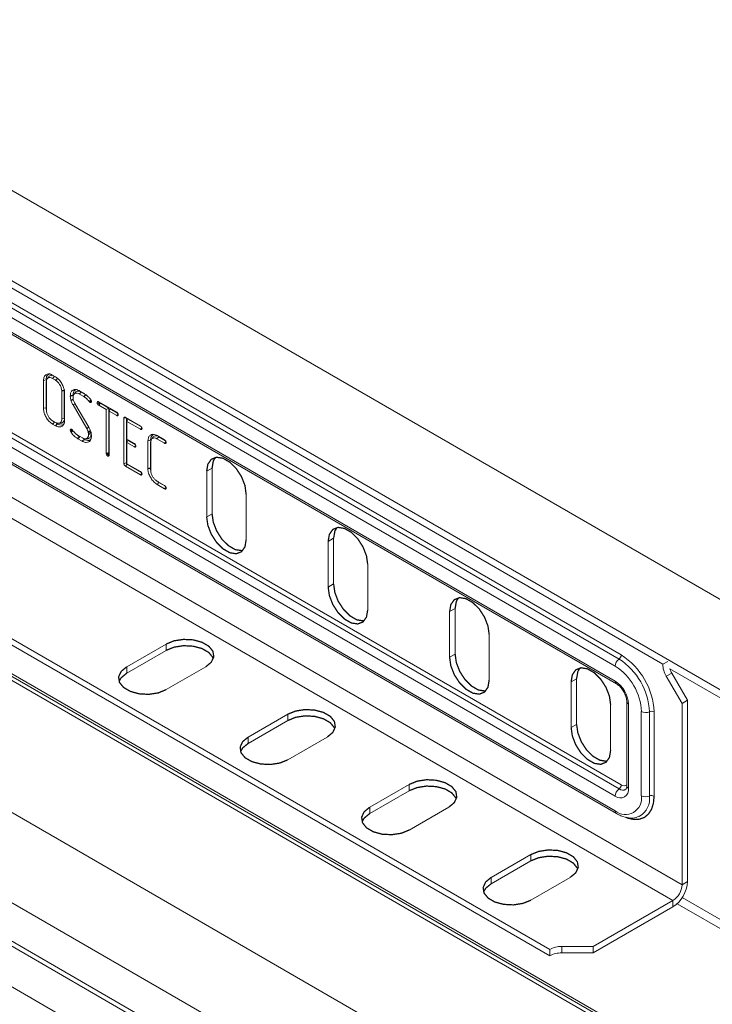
# Model space of a CAD drawing. Header units: millimetres. Extents: x 274 to 1864, y -1378 to 533.
# Tile 27 of 32: x 868 to 949, y 120 to 235. Entities that reach past the tile are written whole.
import ezdxf

# ---------------------------------------------------------------- set-up
doc = ezdxf.new("R2010")
doc.units = ezdxf.units.MM
doc.linetypes.add('K5LT32768', pattern=[0])
doc.linetypes.add('K5LT32769', pattern=[0])

msp = doc.modelspace()

# ---------------------------------------------------------------- linework, layer by layer
at = {"color": 7, "linetype": 'K5LT32768', "lineweight": 15}
for p, q in [((943.22, 159.96), (813.35, 234.93)), ((1028.01, 122.39), (838.5, 231.79)), ((818.18, 230.43), (938.39, 161.04)), ((937.68, 159.73), (817.47, 229.13)), ((817.92, 229.96), (938.13, 160.56)), ((817.47, 227.41), (937.68, 158.01)), ((817.62, 227.09), (937.83, 157.69)), ((833.95, 223.91), (1023.46, 114.51)), ((937.68, 144.63), (817.47, 214.02)), ((817.47, 212.3), (937.68, 142.91)), ((817.62, 211.98), (937.83, 142.59)), ((811.11, 211.87), (945.46, 134.31)), ((810.05, 210.03), (944.4, 132.48)), ((800.19, 201.76), (930.06, 126.79)), ((800.19, 201.02), (930.06, 126.05)), ((965.32, 86.2), (775.82, 195.6)), ((872.19, 193.58), (872.54, 193.38)), ((871.43, 193.04), (871.13, 192.97)), ((871.13, 189.73), (871.13, 192.97)), ((871.43, 189.8), (871.43, 192.84)), ((871.47, 192.79), (871.47, 189.52)), ((872.54, 192.99), (872.18, 193.2)), ((872.76, 193.21), (872.54, 192.99)), ((873.26, 188.49), (873.26, 191.76)), ((873.56, 188.56), (873.56, 191.83)), ((873.59, 191.55), (873.59, 188.31)), ((874.86, 191.61), (874.72, 191.39)), ((874.82, 191.86), (875.1, 191.93)), ((875.84, 191.09), (875.31, 191.39)), ((875.32, 191.78), (875.83, 191.48)), ((876.05, 191.31), (875.52, 191.62)), ((874.82, 190.26), (874.58, 190.12)), ((876.17, 187.38), (874.58, 190.12)), ((874.59, 191), (874.6, 190.83)), ((874.6, 190.83), (874.61, 190.74)), ((874.61, 190.74), (874.64, 190.65)), ((874.8, 190.29), (876.4, 187.55)), ((876.57, 190.41), (876.46, 190.51)), ((877.62, 190.44), (877.38, 190.39)), ((877.56, 190.48), (879.66, 189.27)), ((877.77, 190.32), (877.56, 190.1)), ((877.7, 190.38), (877.69, 190.4)), ((878.74, 189.76), (877.77, 190.32)), ((871.43, 189.8), (871.13, 189.73)), ((878.44, 189.59), (877.56, 190.1)), ((878.74, 189.76), (878.44, 189.59)), ((878.44, 184.48), (878.44, 189.59)), ((878.74, 184.55), (878.74, 189.76)), ((878.9, 189.67), (878.78, 189.39)), ((878.78, 189.39), (878.78, 184.28)), ((879.66, 188.88), (878.78, 189.39)), ((879.76, 189.17), (878.9, 189.67)), ((960.57, 78.46), (771.07, 187.86)), ((872.4, 188.12), (872.15, 188.31)), ((872.18, 188.29), (872.54, 188.08)), ((872.4, 188.12), (872.19, 187.9)), ((872.54, 187.7), (872.19, 187.9)), ((872.75, 187.92), (872.63, 187.99)), ((873.56, 188.56), (873.26, 188.49)), ((880.75, 188.64), (880.5, 188.58)), ((880.5, 183.31), (880.5, 188.58)), ((880.68, 188.68), (882.43, 187.67)), ((880.8, 183.38), (880.8, 188.61)), ((880.96, 188.48), (880.84, 188.21)), ((880.84, 188.21), (880.84, 186.13)), ((882.43, 187.29), (880.84, 188.21)), ((882.53, 187.57), (880.96, 188.48)), ((874.48, 187.24), (874.26, 187.18)), ((874.28, 187.08), (874.26, 187.18)), ((874.53, 187.19), (874.28, 187.08)), ((874.34, 186.97), (874.28, 187.08)), ((874.41, 187.31), (874.52, 187.21)), ((876.38, 186.68), (876.37, 186.83)), ((876.68, 186.76), (876.38, 186.68)), ((876.64, 187.02), (876.67, 186.91)), ((876.67, 186.91), (876.7, 186.73)), ((876.68, 186.76), (876.67, 186.87)), ((876.7, 186.73), (876.72, 186.63)), ((875.14, 186.59), (875.66, 186.28)), ((875.65, 185.9), (875.14, 186.2)), ((875.86, 186.12), (875.65, 185.9)), ((876.65, 186.13), (876.58, 186.06)), ((876.72, 186.63), (876.72, 186.51)), ((880.84, 186.13), (881.72, 185.62)), ((880.96, 186.02), (880.84, 185.75)), ((880.84, 185.75), (880.84, 183.29)), ((881.72, 185.24), (880.84, 185.75)), ((881.82, 185.53), (880.96, 186.02)), ((883.59, 186.02), (883.29, 185.95)), ((883.29, 182.71), (883.29, 185.95)), ((883.59, 182.78), (883.59, 185.82)), ((883.63, 185.78), (883.63, 182.5)), ((884.56, 186.4), (884.34, 186.18)), ((885.24, 185.66), (884.34, 186.18)), ((884.36, 186.56), (885.24, 186.05)), ((885.33, 185.95), (884.56, 186.4)), ((878.78, 184.45), (878.76, 184.47)), ((881.88, 185.41), (881.72, 185.24)), ((960.45, 74.05), (770.94, 183.45)), ((1011.8, 74.73), (822.3, 184.12)), ((1012.53, 74.8), (823.03, 184.2)), ((1013.34, 74.63), (823.84, 184.03)), ((878.78, 184.35), (878.61, 184.18)), ((878.76, 184.21), (878.73, 184.16)), ((880.8, 183.38), (880.5, 183.31)), ((880.84, 183.29), (882.43, 182.38)), ((960.2, 73.62), (770.7, 183.01)), ((880.89, 183.22), (880.68, 183)), ((882.43, 181.99), (880.68, 183)), ((882.53, 182.28), (880.89, 183.22)), ((890.76, 182.77), (890.13, 182.41)), ((890.13, 182.41), (890.13, 177.1)), ((890.76, 182.77), (890.76, 177.47)), ((884.34, 181.27), (885.24, 180.75)), ((884.57, 181.1), (884.36, 180.88)), ((884.57, 181.1), (884.39, 181.24)), ((885.33, 180.66), (884.57, 181.1)), ((885.24, 180.37), (884.36, 180.88)), ((959.04, 69.57), (769.53, 178.97)), ((894.72, 174.44), (894.72, 179.75)), ((890.76, 177.47), (890.13, 177.1)), ((904.91, 174.61), (904.27, 174.24)), ((904.27, 174.24), (904.27, 168.93)), ((904.91, 174.61), (904.91, 169.3)), ((908.87, 166.28), (908.87, 171.59)), ((904.91, 169.3), (904.27, 168.93)), ((919.05, 166.44), (918.41, 166.08)), ((918.41, 166.08), (918.41, 160.77)), ((919.05, 166.44), (919.05, 161.14)), ((923.01, 158.12), (923.01, 163.42)), ((885.42, 162.31), (880.82, 159.66)), ((885.42, 161.58), (880.82, 158.92)), ((885.42, 161.58), (885.42, 162.31)), ((919.05, 161.14), (918.41, 160.77)), ((880.82, 158.92), (880.82, 159.66)), ((885.42, 157.01), (890.02, 159.66)), ((943.79, 160.29), (943.22, 159.96)), ((933.19, 158.28), (932.55, 157.91)), ((933.19, 158.28), (933.19, 152.97)), ((944.27, 158.94), (943.63, 158.57)), ((943.63, 158.57), (945.46, 155.4)), ((944.27, 158.94), (946.1, 155.77)), ((932.55, 157.91), (932.55, 152.61)), ((946.1, 155.77), (945.46, 155.4)), ((946.1, 134.68), (946.1, 155.77)), ((937.15, 149.95), (937.15, 155.26)), ((939.03, 155.61), (939.03, 145.81)), ((939.03, 155.61), (939.03, 155.6)), ((939.23, 155.32), (939.23, 145.52)), ((945.46, 134.31), (945.46, 155.4)), ((899.56, 154.15), (894.97, 151.49)), ((899.56, 153.41), (899.56, 154.15)), ((940.72, 144.66), (940.72, 154.46)), ((941.67, 154.44), (941.67, 144.64)), ((942.21, 154.42), (942.21, 144.62)), ((899.56, 153.41), (894.97, 150.76)), ((933.19, 152.97), (932.55, 152.61)), ((894.97, 150.76), (894.97, 151.49)), ((899.56, 148.84), (904.16, 151.49)), ((913.7, 145.98), (909.11, 143.33)), ((913.7, 145.25), (913.7, 145.98)), ((913.7, 145.25), (909.11, 142.6)), ((909.11, 142.6), (909.11, 143.33)), ((913.7, 140.68), (918.3, 143.33)), ((940.52, 142.29), (940.46, 142.26)), ((927.85, 137.82), (923.25, 135.17)), ((927.85, 137.09), (927.85, 137.82)), ((927.85, 137.09), (923.25, 134.43)), ((923.25, 134.43), (923.25, 135.17)), ((927.85, 132.51), (932.44, 135.17)), ((945.46, 134.31), (946.1, 134.68)), ((935.13, 127.13), (944.4, 132.48)), ((935.13, 126.39), (944.4, 131.74)), ((944.4, 132.48), (944.4, 131.74)), ((935.13, 127.13), (931.47, 127.13)), ((931.47, 126.39), (931.47, 127.13)), ((935.13, 126.39), (935.13, 127.13)), ((930.06, 126.05), (930.06, 126.79)), ((935.13, 126.39), (931.47, 126.39))]:
    msp.add_line(p, q, dxfattribs=at)
at = {"color": 8, "linetype": 'K5LT32769', "lineweight": 15, "true_color": 0x808080}
for p, q in [((850.31, 196.15), (938.13, 145.46)), ((851.11, 196.32), (938.39, 145.93)), ((1029.36, 110.16), (944.04, 159.42)), ((1028.9, 83.61), (944.89, 132.11)), ((1029.36, 84.41), (945.49, 132.83))]:
    msp.add_line(p, q, dxfattribs=at)
at = {"color": 7, "linetype": 'K5LT32768', "const_width": 0.15}
for points in [[(871.74, 193.41), (871.67, 193.3), (871.6, 193.19)], [(872.39, 193.42), (872.33, 193.36), (872.27, 193.29), (872.18, 193.2)], [(873.56, 191.83), (873.47, 191.81), (873.38, 191.79), (873.26, 191.76)], [(874.56, 191.24), (874.47, 191.22), (874.38, 191.19), (874.26, 191.16)], [(874.82, 191.86), (874.74, 191.85), (874.66, 191.85), (874.55, 191.84)], [(875.52, 191.62), (875.46, 191.55), (875.39, 191.48), (875.31, 191.39)], [(876.05, 191.31), (875.99, 191.24), (875.93, 191.18), (875.84, 191.09)], [(874.61, 190.77), (874.48, 190.72), (874.33, 190.66)], [(876.68, 190.67), (876.59, 190.61), (876.46, 190.51)], [(879.82, 189.05), (879.75, 188.98), (879.66, 188.88)], [(872.75, 187.92), (872.68, 187.86), (872.62, 187.79), (872.54, 187.7)], [(872.96, 187.99), (873.09, 188), (873.22, 188.01)], [(874.58, 187.11), (874.47, 187.05), (874.34, 186.97)], [(876.42, 187.52), (876.36, 187.49), (876.28, 187.44), (876.17, 187.38)], [(876.61, 187.1), (876.5, 187.06), (876.33, 187)], [(876.66, 186.91), (876.54, 186.88), (876.37, 186.83)], [(882.59, 187.46), (882.53, 187.4), (882.43, 187.29)], [(875.35, 186.42), (875.29, 186.35), (875.22, 186.29), (875.14, 186.2)], [(876.08, 186.2), (876.21, 186.2), (876.34, 186.21)], [(876.58, 186.06), (876.53, 185.99), (876.49, 185.93), (876.43, 185.84)], [(883.9, 186.39), (883.82, 186.28), (883.75, 186.17)], [(885.4, 185.84), (885.33, 185.77), (885.24, 185.66)], [(878.74, 184.55), (878.63, 184.52), (878.54, 184.5), (878.44, 184.48)], [(894.72, 179.75), (894.59, 180.74), (894.19, 181.77), (893.58, 182.71), (892.83, 183.46), (892.03, 183.92), (891.28, 184.04), (890.67, 183.8), (890.27, 183.23), (890.13, 182.41)], [(891.15, 184.02), (890.9, 183.6), (890.76, 182.77)], [(882.59, 182.16), (882.52, 182.08), (882.43, 181.99)], [(883.59, 182.78), (883.5, 182.76), (883.41, 182.74), (883.29, 182.71)], [(885.4, 180.54), (885.34, 180.48), (885.24, 180.37)], [(890.76, 177.47), (890.9, 176.48), (891.3, 175.45), (891.91, 174.5), (892.66, 173.76), (893.46, 173.29), (894.21, 173.18), (894.34, 173.19)], [(890.13, 177.1), (890.27, 176.11), (890.67, 175.08), (891.28, 174.14), (892.03, 173.39), (892.83, 172.93), (893.58, 172.81), (894.19, 173.05), (894.59, 173.62), (894.72, 174.44)], [(908.87, 171.59), (908.73, 172.58), (908.33, 173.6), (907.72, 174.55), (906.97, 175.3), (906.17, 175.76), (905.42, 175.88), (904.81, 175.64), (904.41, 175.07), (904.27, 174.24)], [(905.29, 175.86), (905.05, 175.44), (904.91, 174.61)], [(904.27, 168.93), (904.41, 167.95), (904.81, 166.92), (905.42, 165.97), (906.17, 165.22), (906.97, 164.76), (907.72, 164.65), (908.33, 164.88), (908.73, 165.45), (908.87, 166.28)], [(904.91, 169.3), (905.05, 168.31), (905.44, 167.28), (906.06, 166.34), (906.81, 165.59), (907.6, 165.13), (908.35, 165.01), (908.48, 165.03)], [(923.01, 163.42), (922.87, 164.41), (922.47, 165.44), (921.86, 166.39), (921.11, 167.13), (920.31, 167.59), (919.56, 167.71), (918.95, 167.47), (918.55, 166.9), (918.41, 166.08)], [(919.44, 167.69), (919.19, 167.27), (919.05, 166.44)], [(890.02, 159.66), (890.66, 160.19), (890.96, 160.82), (890.86, 161.47), (890.38, 162.06), (889.58, 162.52), (888.56, 162.8), (887.43, 162.85), (886.34, 162.69), (885.42, 162.31)], [(890.9, 160.62), (890.86, 160.74), (890.38, 161.33), (889.58, 161.79), (888.56, 162.06), (887.43, 162.12), (886.34, 161.95), (885.42, 161.58)], [(918.41, 160.77), (918.55, 159.78), (918.95, 158.75), (919.56, 157.81), (920.31, 157.06), (921.11, 156.6), (921.86, 156.48), (922.47, 156.72), (922.87, 157.29), (923.01, 158.12)], [(919.05, 161.14), (919.19, 160.15), (919.59, 159.12), (920.2, 158.18), (920.95, 157.43), (921.75, 156.97), (922.5, 156.85), (922.62, 156.87)], [(880.82, 159.66), (880.18, 159.13), (879.88, 158.5), (879.98, 157.85), (880.46, 157.26), (881.26, 156.8), (882.28, 156.52), (883.4, 156.46), (884.5, 156.63), (885.42, 157.01)], [(937.15, 155.26), (937.01, 156.25), (936.61, 157.28), (936, 158.22), (935.25, 158.97), (934.45, 159.43), (933.7, 159.55), (933.09, 159.31), (932.69, 158.74), (932.55, 157.91)], [(933.58, 159.53), (933.33, 159.11), (933.19, 158.28)], [(880.82, 158.92), (880.18, 158.39), (879.93, 157.96)], [(904.16, 151.49), (904.81, 152.03), (905.1, 152.66), (905, 153.31), (904.52, 153.9), (903.72, 154.36), (902.7, 154.63), (901.58, 154.69), (900.49, 154.52), (899.56, 154.15)], [(905.05, 152.45), (905, 152.57), (904.52, 153.16), (903.72, 153.62), (902.7, 153.9), (901.58, 153.96), (900.49, 153.79), (899.56, 153.41)], [(932.55, 152.61), (932.69, 151.62), (933.09, 150.59), (933.7, 149.64), (934.45, 148.9), (935.25, 148.43), (936, 148.32), (936.61, 148.56), (937.01, 149.12), (937.15, 149.95)], [(933.19, 152.97), (933.33, 151.99), (933.73, 150.96), (934.34, 150.01), (935.09, 149.26), (935.89, 148.8), (936.64, 148.68), (936.76, 148.7)], [(894.97, 151.49), (894.32, 150.96), (894.03, 150.33), (894.12, 149.68), (894.6, 149.09), (895.4, 148.63), (896.42, 148.36), (897.55, 148.3), (898.64, 148.47), (899.56, 148.84)], [(894.97, 150.76), (894.32, 150.23), (894.08, 149.8)], [(918.3, 143.33), (918.95, 143.86), (919.24, 144.49), (919.14, 145.14), (918.66, 145.73), (917.87, 146.19), (916.84, 146.47), (915.72, 146.53), (914.63, 146.36), (913.7, 145.98)], [(919.19, 144.29), (919.14, 144.41), (918.66, 145), (917.87, 145.46), (916.84, 145.73), (915.72, 145.79), (914.63, 145.62), (913.7, 145.25)], [(909.11, 143.33), (908.46, 142.8), (908.17, 142.17), (908.27, 141.52), (908.74, 140.93), (909.54, 140.47), (910.56, 140.19), (911.69, 140.14), (912.78, 140.3), (913.7, 140.68)], [(909.11, 142.6), (908.46, 142.06), (908.22, 141.64)], [(932.44, 135.17), (933.09, 135.7), (933.38, 136.33), (933.28, 136.98), (932.81, 137.57), (932.01, 138.03), (930.99, 138.31), (929.86, 138.36), (928.77, 138.19), (927.85, 137.82)], [(933.33, 136.13), (933.28, 136.24), (932.81, 136.83), (932.01, 137.3), (930.99, 137.57), (929.86, 137.63), (928.77, 137.46), (927.85, 137.09)], [(923.25, 135.17), (922.6, 134.63), (922.31, 134), (922.41, 133.35), (922.89, 132.76), (923.68, 132.3), (924.71, 132.03), (925.83, 131.97), (926.92, 132.14), (927.85, 132.51)], [(923.25, 134.43), (922.6, 133.9), (922.36, 133.47)]]:
    msp.add_lwpolyline(points, dxfattribs=at)
at = {"color": 8, "linetype": 'K5LT32769', "true_color": 0x808080, "const_width": 0.15}
msp.add_lwpolyline([(942.21, 144.62), (942.13, 143.81), (941.92, 143.11), (941.56, 142.55), (941.09, 142.15), (940.51, 141.94), (939.85, 141.91), (939.13, 142.07), (938.92, 142.16)], dxfattribs=at)
at = {"color": 7, "linetype": 'K5LT32768', "lineweight": 15}
for centre, radius, start, end in [((938.77, 159.68), 1.09, 125.8209, 177.1928), ((937.77, 161.07), 0.622, 305.8206, 357.1922), ((933.99, 154.09), 7.69, 2.6053, 57.3947), ((933.92, 154.05), 8.3, 2.6053, 57.3947), ((934.12, 154.16), 6.62, 2.6051, 57.3949), ((946.1, 160.06), 2.89, 181.9576, 211.143), ((947.2, 160.63), 3.38, 201.0319, 210.0507), ((935.86, 155.17), 3.37, 2.6047, 57.3953), ((941.22, 155.43), 1.09, 242.8101, 294.1767), ((941.92, 153.87), 0.622, 62.814, 114.1738), ((938.29, 145.37), 0.959, 230.7954, 9.2153), ((938.77, 144.57), 1.09, 125.8209, 177.1928), ((937.77, 145.96), 0.622, 305.8206, 357.1922), ((938.87, 144.36), 1.88, 230.7961, 9.2146), ((941.22, 145.63), 1.09, 242.8101, 294.1767), ((941.92, 144.07), 0.622, 62.814, 114.1738), ((942.41, 134.85), 3.69, 302.6052, 357.3948), ((943.16, 134.42), 2.31, 302.6049, 357.3951), ((931.41, 124.24), 2.89, 88.8566, 118.0391), ((931.41, 123.5), 2.89, 88.8566, 118.0391)]:
    msp.add_arc(centre, radius, start, end, dxfattribs=at)
at = {"color": 8, "linetype": 'K5LT32769', "lineweight": 15, "true_color": 0x808080}
for centre, radius, start, end in [((938.02, 157.97), 0.34, 173.1446, 235.2893), ((939.38, 155.64), 0.352, 187.0501, 245.8131), ((938.56, 146.01), 0.7, 232.1725, 301.9565), ((938.7, 146.32), 0.495, 231.3846, 311.9395), ((939.38, 145.84), 0.348, 185.3426, 245.9756), ((939.33, 144.33), 2.36, 300.3531, 7.616), ((938.02, 142.87), 0.339, 173.1116, 235.591)]:
    msp.add_arc(centre, radius, start, end, dxfattribs=at)
at = {"color": 7, "linetype": 'K5LT32768', "lineweight": 15}
for points, knots in [([(871.13, 192.97), (871.15, 193.12), (871.18, 193.4), (871.4, 193.65), (871.69, 193.76), (871.98, 193.7), (872.14, 193.61), (872.19, 193.58)], [0, 0, 0, 0, 0.242171, 0.472272, 0.696823, 0.917701, 1, 1, 1, 1]), ([(871.43, 193.04), (871.44, 193.18), (871.47, 193.44), (871.68, 193.65), (871.84, 193.76), (871.95, 193.74), (871.95, 193.74)], [0, 0, 0, 0, 0.341686, 0.672734, 0.995492, 1, 1, 1, 1]), ([(872.14, 193.52), (872.13, 193.52), (872.03, 193.56), (871.88, 193.53), (871.78, 193.44), (871.75, 193.4)], [0, 0, 0, 0, 0.036086, 0.651453, 1, 1, 1, 1]), ([(872.18, 193.2), (872.09, 193.24), (871.9, 193.33), (871.68, 193.28), (871.52, 193.13), (871.47, 192.95), (871.47, 192.82), (871.47, 192.79)], [0, 0, 0, 0, 0.248867, 0.493799, 0.707351, 0.930957, 1, 1, 1, 1]), ([(872.54, 193.38), (872.67, 193.29), (872.94, 193.1), (873.27, 192.65), (873.5, 192.17), (873.59, 191.8), (873.59, 191.61), (873.59, 191.55)], [0, 0, 0, 0, 0.243127, 0.481353, 0.699513, 0.916644, 1, 1, 1, 1]), ([(873.26, 191.76), (873.25, 191.87), (873.23, 192.1), (873.07, 192.44), (872.86, 192.74), (872.68, 192.91), (872.57, 192.98), (872.54, 192.99)], [0, 0, 0, 0, 0.248975, 0.489731, 0.704051, 0.936237, 1, 1, 1, 1]), ([(874.26, 191.16), (874.27, 191.31), (874.29, 191.53), (874.41, 191.74), (874.5, 191.81), (874.55, 191.84)], [0, 0, 0, 0, 0.49785, 0.743999, 1, 1, 1, 1]), ([(874.55, 191.84), (874.65, 191.89), (874.85, 191.97), (875.14, 191.87), (875.29, 191.79), (875.32, 191.78)], [0, 0, 0, 0, 0.482422, 0.910635, 1, 1, 1, 1]), ([(874.56, 191.24), (874.57, 191.37), (874.58, 191.57), (874.7, 191.77), (874.78, 191.83), (874.82, 191.86)], [0, 0, 0, 0, 0.489796, 0.739691, 1, 1, 1, 1]), ([(875.31, 191.39), (875.22, 191.44), (875.05, 191.52), (874.83, 191.49), (874.67, 191.37), (874.6, 191.19), (874.59, 191.05), (874.59, 191)], [0, 0, 0, 0, 0.247355, 0.454909, 0.661656, 0.884804, 1, 1, 1, 1]), ([(875.52, 191.62), (875.41, 191.67), (875.2, 191.76), (874.98, 191.72), (874.9, 191.63), (874.87, 191.6)], [0, 0, 0, 0, 0.452064, 0.800142, 1, 1, 1, 1]), ([(875.83, 191.48), (875.92, 191.42), (876.1, 191.3), (876.38, 191.05), (876.55, 190.85), (876.64, 190.74)], [0, 0, 0, 0, 0.313657, 0.651573, 1, 1, 1, 1]), ([(874.33, 190.66), (874.32, 190.72), (874.29, 190.84), (874.26, 191), (874.26, 191.11), (874.26, 191.16)], [0, 0, 0, 0, 0.336929, 0.665826, 1, 1, 1, 1]), ([(874.58, 190.12), (874.54, 190.18), (874.48, 190.29), (874.4, 190.48), (874.36, 190.6), (874.33, 190.66)], [0, 0, 0, 0, 0.324354, 0.661145, 1, 1, 1, 1]), ([(874.64, 190.65), (874.66, 190.59), (874.7, 190.5), (874.76, 190.38), (874.79, 190.32), (874.8, 190.29)], [0, 0, 0, 0, 0.496819, 0.748248, 1, 1, 1, 1]), ([(876.46, 190.51), (876.4, 190.59), (876.29, 190.73), (876.08, 190.93), (875.93, 191.03), (875.84, 191.09)], [0, 0, 0, 0, 0.319706, 0.594826, 1, 1, 1, 1]), ([(876.71, 190.56), (876.69, 190.54), (876.64, 190.49), (876.59, 190.44), (876.57, 190.41)], [0, 0, 0, 0, 0.496405, 1, 1, 1, 1]), ([(876.72, 190.54), (876.71, 190.51), (876.71, 190.45), (876.67, 190.42), (876.63, 190.4), (876.59, 190.41), (876.57, 190.41), (876.57, 190.41)], [0, 0, 0, 0, 0.292159, 0.588395, 0.763154, 0.939409, 1, 1, 1, 1]), ([(876.64, 190.74), (876.64, 190.74), (876.65, 190.73), (876.66, 190.7), (876.68, 190.66), (876.7, 190.6), (876.71, 190.56), (876.72, 190.54)], [0, 0, 0, 0, 0.110819, 0.166214, 0.390378, 0.690847, 1, 1, 1, 1]), ([(877.38, 190.39), (877.39, 190.42), (877.4, 190.46), (877.43, 190.5), (877.46, 190.51), (877.5, 190.51), (877.54, 190.49), (877.56, 190.48)], [0, 0, 0, 0, 0.31924, 0.554301, 0.598777, 0.772368, 1, 1, 1, 1]), ([(877.43, 190.23), (877.42, 190.24), (877.4, 190.28), (877.38, 190.34), (877.38, 190.37), (877.38, 190.39)], [0, 0, 0, 0, 0.317563, 0.638405, 1, 1, 1, 1]), ([(877.7, 190.38), (877.65, 190.36), (877.56, 190.31), (877.47, 190.25), (877.43, 190.23)], [0, 0, 0, 0, 0.492325, 1, 1, 1, 1]), ([(877.56, 190.1), (877.54, 190.11), (877.5, 190.13), (877.46, 190.18), (877.43, 190.22), (877.43, 190.23)], [0, 0, 0, 0, 0.393426, 0.79457, 1, 1, 1, 1]), ([(877.77, 190.32), (877.76, 190.32), (877.75, 190.33), (877.72, 190.36), (877.71, 190.37), (877.7, 190.38)], [0, 0, 0, 0, 0.362407, 0.66765, 1, 1, 1, 1]), ([(872.19, 187.9), (872.06, 187.99), (871.81, 188.17), (871.49, 188.59), (871.24, 189.06), (871.14, 189.46), (871.14, 189.67), (871.13, 189.73)], [0, 0, 0, 0, 0.228205, 0.447971, 0.679046, 0.911741, 1, 1, 1, 1]), ([(871.48, 189.44), (871.48, 189.45), (871.43, 189.58), (871.43, 189.7), (871.43, 189.8)], [0, 0, 0, 0, 0.101147, 1, 1, 1, 1]), ([(871.47, 189.52), (871.48, 189.41), (871.5, 189.19), (871.66, 188.85), (871.85, 188.56), (872.04, 188.38), (872.15, 188.31), (872.18, 188.29)], [0, 0, 0, 0, 0.250446, 0.483248, 0.701073, 0.903086, 1, 1, 1, 1]), ([(879.66, 189.27), (879.69, 189.24), (879.73, 189.21), (879.78, 189.14), (879.81, 189.09), (879.83, 189.03), (879.84, 189), (879.84, 188.97)], [0, 0, 0, 0, 0.316656, 0.474373, 0.696118, 0.787233, 1, 1, 1, 1]), ([(879.84, 188.97), (879.84, 188.95), (879.83, 188.91), (879.81, 188.88), (879.79, 188.87), (879.77, 188.85), (879.74, 188.85), (879.71, 188.86), (879.68, 188.87), (879.66, 188.88), (879.66, 188.88)], [0, 0, 0, 0, 0.246263, 0.352923, 0.459409, 0.563213, 0.736345, 0.782137, 0.96689, 1, 1, 1, 1]), ([(872.54, 188.08), (872.63, 188.04), (872.82, 187.96), (873.05, 188), (873.21, 188.15), (873.26, 188.34), (873.26, 188.46), (873.26, 188.49)], [0, 0, 0, 0, 0.24804, 0.496415, 0.721411, 0.926268, 1, 1, 1, 1]), ([(873.59, 188.31), (873.58, 188.16), (873.55, 187.86), (873.32, 187.62), (873.03, 187.53), (872.75, 187.59), (872.58, 187.68), (872.54, 187.7)], [0, 0, 0, 0, 0.252447, 0.485275, 0.699716, 0.918443, 1, 1, 1, 1]), ([(873.6, 188.04), (873.56, 187.98), (873.46, 187.83), (873.2, 187.76), (872.94, 187.82), (872.79, 187.9), (872.75, 187.92)], [0, 0, 0, 0, 0.261287, 0.566316, 0.88042, 1, 1, 1, 1]), ([(873.22, 188.02), (873.24, 188.02), (873.35, 188.03), (873.46, 188.13), (873.5, 188.26), (873.51, 188.3)], [0, 0, 0, 0, 0.180202, 0.736641, 1, 1, 1, 1]), ([(880.5, 188.58), (880.5, 188.61), (880.51, 188.65), (880.53, 188.7), (880.56, 188.72), (880.62, 188.71), (880.66, 188.69), (880.68, 188.68)], [0, 0, 0, 0, 0.273745, 0.428282, 0.584122, 0.758772, 1, 1, 1, 1]), ([(874.26, 187.18), (874.26, 187.21), (874.27, 187.27), (874.32, 187.31), (874.36, 187.33), (874.38, 187.32), (874.39, 187.32), (874.4, 187.32), (874.41, 187.31), (874.41, 187.31)], [0, 0, 0, 0, 0.339767, 0.655755, 0.824296, 0.867005, 0.88834, 0.974001, 1, 1, 1, 1]), ([(875.14, 186.2), (875.05, 186.26), (874.82, 186.4), (874.54, 186.68), (874.38, 186.9), (874.34, 186.97)], [0, 0, 0, 0, 0.321036, 0.800089, 1, 1, 1, 1]), ([(874.52, 187.21), (874.53, 187.18), (874.56, 187.14), (874.6, 187.09), (874.64, 187.04), (874.68, 186.99), (874.72, 186.94), (874.75, 186.9), (874.79, 186.86), (874.83, 186.82), (874.88, 186.78), (874.91, 186.75), (874.94, 186.72), (874.99, 186.68), (875.04, 186.65), (875.09, 186.62), (875.12, 186.6), (875.14, 186.59)], [0, 0, 0, 0, 0.102016, 0.15301, 0.204024, 0.306105, 0.35713, 0.408142, 0.459159, 0.561236, 0.612242, 0.66326, 0.714273, 0.765296, 0.867383, 0.918394, 1, 1, 1, 1]), ([(875.66, 186.28), (875.75, 186.24), (875.94, 186.16), (876.17, 186.21), (876.33, 186.36), (876.38, 186.55), (876.38, 186.66), (876.38, 186.68)], [0, 0, 0, 0, 0.248669, 0.494471, 0.723889, 0.947855, 1, 1, 1, 1]), ([(876.33, 187), (876.32, 187.05), (876.29, 187.13), (876.24, 187.26), (876.19, 187.34), (876.17, 187.38)], [0, 0, 0, 0, 0.374686, 0.68521, 1, 1, 1, 1]), ([(876.37, 186.83), (876.37, 186.85), (876.36, 186.89), (876.35, 186.94), (876.34, 186.98), (876.33, 187)], [0, 0, 0, 0, 0.374412, 0.686587, 1, 1, 1, 1]), ([(876.33, 186.23), (876.36, 186.23), (876.47, 186.24), (876.6, 186.38), (876.67, 186.58), (876.68, 186.72), (876.68, 186.76)], [0, 0, 0, 0, 0.127506, 0.494868, 0.871806, 1, 1, 1, 1]), ([(876.4, 187.55), (876.43, 187.5), (876.5, 187.38), (876.58, 187.2), (876.62, 187.08), (876.64, 187.02)], [0, 0, 0, 0, 0.325696, 0.659023, 1, 1, 1, 1]), ([(882.43, 187.67), (882.46, 187.65), (882.5, 187.61), (882.55, 187.54), (882.58, 187.49), (882.6, 187.43), (882.6, 187.4), (882.61, 187.38)], [0, 0, 0, 0, 0.316663, 0.474352, 0.696129, 0.787228, 1, 1, 1, 1]), ([(882.61, 187.38), (882.6, 187.35), (882.6, 187.31), (882.57, 187.28), (882.54, 187.26), (882.5, 187.26), (882.47, 187.26), (882.45, 187.28), (882.43, 187.29)], [0, 0, 0, 0, 0.249074, 0.373798, 0.625284, 0.733677, 0.787687, 1, 1, 1, 1]), ([(883.29, 185.95), (883.31, 186.1), (883.34, 186.39), (883.56, 186.63), (883.85, 186.74), (884.14, 186.67), (884.31, 186.58), (884.36, 186.56)], [0, 0, 0, 0, 0.244684, 0.471263, 0.695043, 0.9151, 1, 1, 1, 1]), ([(875.35, 186.42), (875.26, 186.47), (875.16, 186.53), (875.07, 186.62), (875.05, 186.64)], [0, 0, 0, 0, 0.848936, 1, 1, 1, 1]), ([(876.43, 185.84), (876.32, 185.79), (876.13, 185.71), (875.83, 185.8), (875.68, 185.89), (875.65, 185.9)], [0, 0, 0, 0, 0.469318, 0.897566, 1, 1, 1, 1]), ([(876.58, 186.06), (876.48, 186.02), (876.31, 185.94), (876.04, 186.03), (875.89, 186.11), (875.86, 186.12)], [0, 0, 0, 0, 0.458591, 0.885895, 1, 1, 1, 1]), ([(876.72, 186.51), (876.7, 186.36), (876.68, 186.14), (876.56, 185.94), (876.47, 185.87), (876.43, 185.84)], [0, 0, 0, 0, 0.496481, 0.743297, 1, 1, 1, 1]), ([(881.72, 185.62), (881.75, 185.6), (881.79, 185.57), (881.84, 185.5), (881.87, 185.44), (881.89, 185.38), (881.9, 185.35), (881.9, 185.33)], [0, 0, 0, 0, 0.308405, 0.446373, 0.723715, 0.790629, 1, 1, 1, 1]), ([(883.59, 186.02), (883.61, 186.16), (883.63, 186.42), (883.77, 186.61), (883.87, 186.64), (883.89, 186.64)], [0, 0, 0, 0, 0.484153, 0.938955, 1, 1, 1, 1]), ([(884.34, 186.18), (884.25, 186.22), (884.06, 186.31), (883.84, 186.26), (883.68, 186.11), (883.63, 185.92), (883.63, 185.81), (883.63, 185.78)], [0, 0, 0, 0, 0.247884, 0.496972, 0.717894, 0.926682, 1, 1, 1, 1]), ([(884.3, 186.5), (884.3, 186.5), (884.19, 186.55), (884.03, 186.51), (883.94, 186.42), (883.9, 186.38)], [0, 0, 0, 0, 0.045502, 0.66307, 1, 1, 1, 1]), ([(885.24, 186.05), (885.26, 186.03), (885.3, 186), (885.35, 185.93), (885.38, 185.87), (885.41, 185.81), (885.41, 185.78), (885.41, 185.75)], [0, 0, 0, 0, 0.268466, 0.417668, 0.717275, 0.785586, 1, 1, 1, 1]), ([(885.41, 185.75), (885.41, 185.73), (885.41, 185.68), (885.37, 185.65), (885.35, 185.64), (885.32, 185.64), (885.29, 185.64), (885.26, 185.65), (885.24, 185.66)], [0, 0, 0, 0, 0.253776, 0.469475, 0.575828, 0.671037, 0.766236, 1, 1, 1, 1]), ([(878.49, 184.29), (878.49, 184.3), (878.48, 184.31), (878.47, 184.34), (878.45, 184.39), (878.44, 184.44), (878.44, 184.47), (878.44, 184.48)], [0, 0, 0, 0, 0.140737, 0.211166, 0.454016, 0.88569, 1, 1, 1, 1]), ([(878.76, 184.47), (878.72, 184.45), (878.66, 184.41), (878.58, 184.35), (878.52, 184.31), (878.49, 184.29)], [0, 0, 0, 0, 0.361272, 0.680627, 1, 1, 1, 1]), ([(878.76, 184.47), (878.75, 184.47), (878.74, 184.5), (878.74, 184.52), (878.74, 184.54), (878.74, 184.55)], [0, 0, 0, 0, 0.202335, 0.723307, 1, 1, 1, 1]), ([(881.9, 185.33), (881.9, 185.3), (881.89, 185.27), (881.86, 185.23), (881.83, 185.21), (881.8, 185.21), (881.76, 185.22), (881.74, 185.23), (881.72, 185.24)], [0, 0, 0, 0, 0.248039, 0.37218, 0.622595, 0.730766, 0.784669, 1, 1, 1, 1]), ([(878.61, 184.18), (878.6, 184.19), (878.57, 184.21), (878.53, 184.25), (878.51, 184.28), (878.49, 184.29)], [0, 0, 0, 0, 0.326147, 0.662213, 1, 1, 1, 1]), ([(878.73, 184.16), (878.72, 184.15), (878.69, 184.15), (878.65, 184.15), (878.62, 184.17), (878.61, 184.18)], [0, 0, 0, 0, 0.334372, 0.673527, 1, 1, 1, 1]), ([(878.78, 184.28), (878.77, 184.26), (878.77, 184.22), (878.75, 184.18), (878.73, 184.16), (878.73, 184.16)], [0, 0, 0, 0, 0.38799, 0.783479, 1, 1, 1, 1]), ([(880.68, 183), (880.65, 183.02), (880.61, 183.05), (880.56, 183.1), (880.53, 183.16), (880.51, 183.23), (880.5, 183.28), (880.5, 183.31)], [0, 0, 0, 0, 0.273738, 0.428304, 0.584115, 0.758741, 1, 1, 1, 1]), ([(880.89, 183.22), (880.87, 183.23), (880.85, 183.25), (880.82, 183.28), (880.81, 183.3), (880.8, 183.33), (880.8, 183.36), (880.8, 183.38)], [0, 0, 0, 0, 0.371542, 0.469615, 0.543127, 0.676417, 1, 1, 1, 1]), ([(882.43, 182.38), (882.45, 182.36), (882.49, 182.33), (882.54, 182.26), (882.57, 182.2), (882.6, 182.14), (882.6, 182.1), (882.61, 182.08)], [0, 0, 0, 0, 0.268471, 0.417648, 0.71728, 0.78559, 1, 1, 1, 1]), ([(884.36, 180.88), (884.22, 180.97), (883.97, 181.15), (883.64, 181.6), (883.39, 182.08), (883.3, 182.46), (883.29, 182.66), (883.29, 182.71)], [0, 0, 0, 0, 0.239953, 0.4663, 0.697733, 0.921176, 1, 1, 1, 1]), ([(883.63, 182.52), (883.61, 182.56), (883.59, 182.65), (883.59, 182.74), (883.59, 182.78)], [0, 0, 0, 0, 0.429056, 1, 1, 1, 1]), ([(883.63, 182.5), (883.64, 182.39), (883.66, 182.16), (883.82, 181.82), (884.02, 181.52), (884.21, 181.35), (884.32, 181.29), (884.34, 181.27)], [0, 0, 0, 0, 0.248745, 0.491366, 0.705761, 0.929503, 1, 1, 1, 1]), ([(882.61, 182.08), (882.6, 182.06), (882.6, 182.02), (882.58, 181.99), (882.56, 181.98), (882.54, 181.96), (882.51, 181.96), (882.48, 181.97), (882.45, 181.98), (882.43, 181.99), (882.43, 181.99)], [0, 0, 0, 0, 0.246924, 0.354081, 0.461035, 0.565407, 0.739, 0.784995, 0.970407, 1, 1, 1, 1]), ([(885.24, 180.75), (885.26, 180.74), (885.3, 180.71), (885.35, 180.63), (885.4, 180.55), (885.41, 180.49), (885.41, 180.46)], [0, 0, 0, 0, 0.281688, 0.431386, 0.732671, 1, 1, 1, 1]), ([(885.41, 180.46), (885.41, 180.44), (885.41, 180.4), (885.38, 180.36), (885.35, 180.34), (885.31, 180.34), (885.28, 180.35), (885.26, 180.36), (885.24, 180.37)], [0, 0, 0, 0, 0.249078, 0.373769, 0.625287, 0.73368, 0.787679, 1, 1, 1, 1]), ([(937.83, 157.69), (937.9, 157.65), (938.07, 157.53), (938.39, 157.22), (938.71, 156.75), (938.94, 156.23), (939.02, 155.83), (939.03, 155.65), (939.03, 155.61)], [0, 0, 0, 0, 0.12312, 0.31317, 0.516127, 0.725299, 0.931425, 1, 1, 1, 1]), ([(939.03, 145.81), (939.02, 145.74), (939.01, 145.56), (938.95, 145.43), (938.94, 145.42), (938.93, 145.42)], [0, 0, 0, 0, 0.270355, 0.669656, 1, 1, 1, 1]), ([(937.83, 142.59), (938, 142.5), (938.49, 142.23), (939.27, 142.05), (940, 142.06), (940.34, 142.25), (940.44, 142.3)], [0, 0, 0, 0, 0.191461, 0.554472, 0.864831, 1, 1, 1, 1])]:
    msp.add_open_spline(points, degree=3, knots=knots, dxfattribs=at)

doc.saveas('drawing.dxf')
